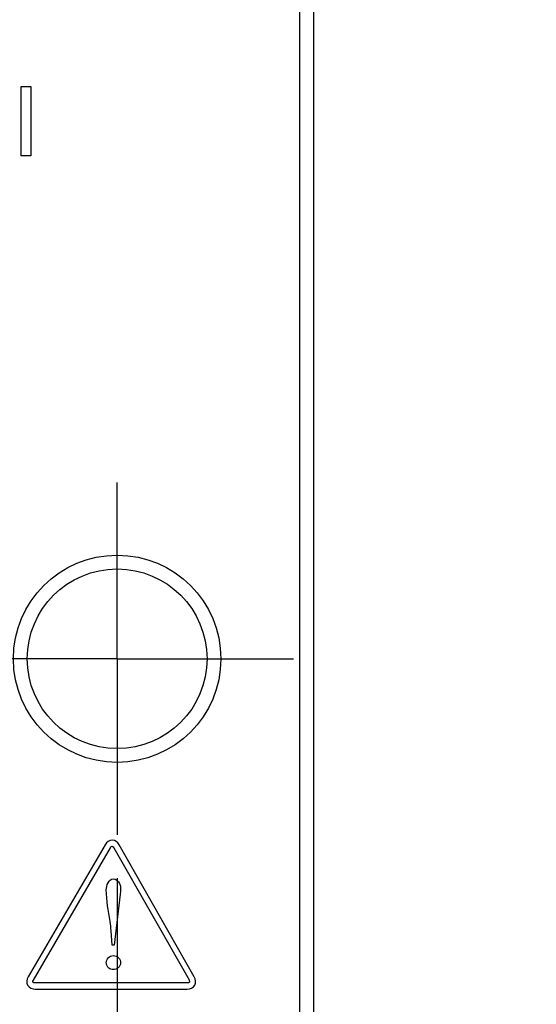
# Model space of a CAD drawing. Header units: inches. Extents: x 0 to 34, y 0 to 22.
# Tile 6 of 35: x 9.9 to 10.7, y 6.3 to 7.7. Entities that reach past the tile are written whole.
import ezdxf

# ---------------------------------------------------------------- set-up
doc = ezdxf.new("R2010")
doc.units = ezdxf.units.IN
doc.header["$LTSCALE"] = 1.87
doc.header["$MEASUREMENT"] = 0
doc.linetypes.add('CENTER', pattern=[0.6, 0.375, -0.075, 0.075, -0.075])
doc.layers.get('0').update_dxf_attribs({"linetype": 'CONTINUOUS'})
doc.layers.add('02___PRT_ALL_AXES', color=7, linetype='CONTINUOUS')
doc.layers.add('DIMENSIONS', color=7, linetype='CONTINUOUS')
doc.styles.get("Standard").update_dxf_attribs({"font": 'txt', "width": 0.8})
doc.dimstyles.new('DIMSTYLE_2', dxfattribs={"dimtxt": 0.125, "dimasz": 0.18, "dimexe": 0.18, "dimexo": 0.0625, "dimgap": 0.09, "dimtad": 0, "dimtih": 1, "dimtoh": 1, "dimdec": 3, "dimlfac": 0.5, "dimzin": 4, "dimdsep": 46, "dimtxsty": 'STANDARD', "dimblk": '_FILLED', "dimblk1": '_FILLED', "dimblk2": '_FILLED', "dimcen": 0.09, "dimadec": 0, "dimazin": 0, "dimtp": 0.01, "dimtm": 0.01, "dimtfac": 1, "dimtdec": 3, "dimtofl": 0, "dimtmove": 0, "dimatfit": 3, "dimldrblk": '_FILLED', "dimfxl": 1, "dimtolj": 1, "dimtzin": 4, "dimarcsym": 0})

# ---------------------------------------------------------------- blocks, each defined once
blk = doc.blocks.new('*D7')
at = {"layer": 'DIMENSIONS', "color": 2, "linetype": 'CONTINUOUS'}
blk.add_line((10.4175, 16.2964), (11.031, 16.2964), dxfattribs=at)
at = {"layer": 'DIMENSIONS', "color": 2, "linetype": 'CONTINUOUS', "insert": (11.0935, 16.3589), "char_height": 0.125, "width": 1.425, "attachment_point": 1, "line_spacing_factor": 0.9}
blk.add_mtext('4.942{\\Ftxt.shx;\\W1.000000;\\H0.125000; }[125.53]', dxfattribs=at)
blk = doc.blocks.new('_FILLED')
at = {"color": 0, "linetype": 'BYBLOCK'}
blk.add_solid([(0, 0), (-1, 0.1736), (-1, -0.1736)], dxfattribs=at)
blk = doc.blocks.new('*D15')
at = {"layer": 'DIMENSIONS', "color": 2, "linetype": 'CONTINUOUS'}
blk.add_line((10.236, 7.8784), (11.031, 7.8784), dxfattribs=at)
at = {"layer": 'DIMENSIONS', "color": 2, "linetype": 'CONTINUOUS', "insert": (11.0935, 7.9409), "char_height": 0.125, "width": 1.225, "attachment_point": 1, "line_spacing_factor": 0.9}
blk.add_mtext('.733{\\Ftxt.shx;\\W1.000000;\\H0.125000; }[18.62]', dxfattribs=at)
blk = doc.blocks.new('*D16')
at = {"layer": 'DIMENSIONS', "color": 2, "linetype": 'CONTINUOUS'}
blk.add_line((10.236, 8.8604), (11.031, 8.8604), dxfattribs=at)
at = {"layer": 'DIMENSIONS', "color": 2, "linetype": 'CONTINUOUS', "insert": (11.0935, 8.9229), "char_height": 0.125, "width": 1.325, "attachment_point": 1, "line_spacing_factor": 0.9}
blk.add_mtext('1.224{\\Ftxt.shx;\\W1.000000;\\H0.125000; }[31.09]', dxfattribs=at)
blk = doc.blocks.new('*D17')
at = {"layer": 'DIMENSIONS', "color": 2, "linetype": 'CONTINUOUS'}
blk.add_line((10.236, 13.7624), (11.031, 13.7624), dxfattribs=at)
at = {"layer": 'DIMENSIONS', "color": 2, "linetype": 'CONTINUOUS', "insert": (11.0935, 13.8249), "char_height": 0.125, "width": 1.325, "attachment_point": 1, "line_spacing_factor": 0.9}
blk.add_mtext('3.675{\\Ftxt.shx;\\W1.000000;\\H0.125000; }[93.35]', dxfattribs=at)
blk = doc.blocks.new('*D18')
at = {"layer": 'DIMENSIONS', "color": 2, "linetype": 'CONTINUOUS'}
blk.add_line((10.236, 14.7444), (11.031, 14.7444), dxfattribs=at)
at = {"layer": 'DIMENSIONS', "color": 2, "linetype": 'CONTINUOUS', "insert": (11.0935, 14.8069), "char_height": 0.125, "width": 1.425, "attachment_point": 1, "line_spacing_factor": 0.9}
blk.add_mtext('4.166{\\Ftxt.shx;\\W1.000000;\\H0.125000; }[105.82]', dxfattribs=at)
blk = doc.blocks.new('*D19')
at = {"layer": 'DIMENSIONS', "color": 2, "linetype": 'CONTINUOUS'}
blk.add_line((10.13, 16.0524), (11.031, 16.0524), dxfattribs=at)
at = {"layer": 'DIMENSIONS', "color": 2, "linetype": 'CONTINUOUS', "insert": (11.0935, 16.1149), "char_height": 0.125, "width": 1.425, "attachment_point": 1, "line_spacing_factor": 0.9}
blk.add_mtext('4.820{\\Ftxt.shx;\\W1.000000;\\H0.125000; }[122.43]', dxfattribs=at)
blk = doc.blocks.new('*D22')
at = {"layer": 'DIMENSIONS', "color": 2, "linetype": 'CONTINUOUS'}
blk.add_line((9.8375, 7.6919), (9.8375, 5.4249), dxfattribs=at)
at = {"layer": 'DIMENSIONS', "color": 2, "linetype": 'CONTINUOUS', "insert": (9.775, 5.3624), "char_height": 0.125, "width": 1.125, "attachment_point": 3, "rotation": 90, "line_spacing_factor": 0.9}
blk.add_mtext('.241{\\Ftxt.shx;\\W1.000000;\\H0.125000; }[6.12]', dxfattribs=at)
blk = doc.blocks.new('*D23')
at = {"layer": 'DIMENSIONS', "color": 2, "linetype": 'CONTINUOUS'}
blk.add_line((10.0595, 6.4529), (10.0595, 5.4249), dxfattribs=at)
at = {"layer": 'DIMENSIONS', "color": 2, "linetype": 'CONTINUOUS', "insert": (9.997, 5.3624), "char_height": 0.125, "width": 1.125, "attachment_point": 3, "rotation": 90, "line_spacing_factor": 0.9}
blk.add_mtext('.352{\\Ftxt.shx;\\W1.000000;\\H0.125000; }[8.94]', dxfattribs=at)

msp = doc.modelspace()

# ---------------------------------------------------------------- linework, layer by layer
at = {"color": 7, "linetype": 'CONTINUOUS'}
for p, q in [((10.3435, 16.2964), (10.3435, 6.1684)), ((10.3235, 16.2364), (10.3235, 6.2284))]:
    msp.add_line(p, q, dxfattribs=at)
at = {"color": 40, "linetype": 'CONTINUOUS'}
for p, q in [((9.9206, 7.5986), (9.9345, 7.5986)), ((9.9206, 7.4983), (9.9206, 7.5986)), ((9.9345, 7.5986), (9.9345, 7.4983)), ((9.9345, 7.4983), (9.9206, 7.4983)), ((10.0421, 6.5013), (9.9308, 6.31)), ((10.1711, 6.31), (10.0625, 6.5012)), ((9.9385, 6.3055), (10.0497, 6.497)), ((10.0548, 6.4969), (10.1635, 6.3057)), ((10.0637, 6.4295), (10.0551, 6.3561)), ((10.0525, 6.3561), (10.0509, 6.3768)), ((10.0551, 6.3561), (10.0525, 6.3561)), ((10.1608, 6.3012), (9.941, 6.3012)), ((9.941, 6.2923), (10.1608, 6.2923))]:
    msp.add_line(p, q, dxfattribs=at)
for points, knots in [([(10.0625, 6.5012), (10.0605, 6.5048), (10.0524, 6.5113), (10.0442, 6.5048), (10.0421, 6.5013)], [0, 0, 0, 0, 0.496483, 1, 1, 1, 1]), ([(10.0497, 6.497), (10.0503, 6.498), (10.0524, 6.5006), (10.0542, 6.4979), (10.0548, 6.4969)], [0, 0, 0, 0, 0.513594, 1, 1, 1, 1]), ([(10.0537, 6.4518), (10.0575, 6.4518), (10.0662, 6.4445), (10.0644, 6.4347), (10.0637, 6.4295)], [0, 0, 0, 0, 0.411828, 1, 1, 1, 1]), ([(10.0509, 6.3768), (10.0505, 6.3813), (10.0481, 6.401), (10.0438, 6.4205), (10.0438, 6.4358)], [0, 0, 0, 0, 0.231537, 1, 1, 1, 1]), ([(10.0438, 6.3304), (10.0439, 6.3332), (10.0459, 6.3386), (10.0541, 6.3419), (10.0622, 6.3385), (10.0645, 6.3331), (10.0645, 6.3304)], [0, 0, 0, 0, 0.251338, 0.497513, 0.752402, 1, 1, 1, 1]), ([(10.0645, 6.3304), (10.0645, 6.3276), (10.0619, 6.3222), (10.0541, 6.32), (10.0479, 6.3218), (10.0444, 6.3259), (10.0438, 6.3288), (10.0438, 6.3304)], [0, 0, 0, 0, 0.264928, 0.499201, 0.72288, 0.84891, 1, 1, 1, 1]), ([(9.941, 6.3012), (9.9398, 6.3012), (9.9366, 6.3015), (9.9379, 6.3046), (9.9385, 6.3055)], [0, 0, 0, 0, 0.499019, 1, 1, 1, 1]), ([(10.1608, 6.2923), (10.1649, 6.2923), (10.1744, 6.2962), (10.1732, 6.3065), (10.1711, 6.31)], [0, 0, 0, 0, 0.500185, 1, 1, 1, 1])]:
    msp.add_open_spline(points, degree=3, knots=knots, dxfattribs=at)
for points in [[(10.0438, 6.4358), (10.0438, 6.442), (10.0474, 6.4518), (10.0537, 6.4518)], [(9.9308, 6.31), (9.9288, 6.3065), (9.928, 6.3013), (9.93, 6.2978)], [(10.1641, 6.3022), (10.1636, 6.3012), (10.162, 6.3012), (10.1608, 6.3012)], [(10.1635, 6.3057), (10.164, 6.3046), (10.1648, 6.3032), (10.1641, 6.3022)], [(9.93, 6.2978), (9.9321, 6.2943), (9.9369, 6.2923), (9.941, 6.2923)]]:
    msp.add_open_spline(points, degree=3, dxfattribs=at)
at = {"layer": '02___PRT_ALL_AXES', "color": 7, "linetype": 'CENTER'}
for q in [(10.0595, 7.0254), (9.8045, 6.7704), (10.3145, 6.7704), (10.0595, 6.5154)]:
    msp.add_line((10.0595, 6.7704), q, dxfattribs=at)
at = {"layer": '02___PRT_ALL_AXES', "color": 7, "linetype": 'CONTINUOUS'}
for radius in [0.15, 0.13]:
    msp.add_circle((10.0595, 6.7704), radius, dxfattribs=at)

# ---------------------------------------------------------------- dimensions: what is measured, and where the dimension line sits
at = {"layer": 'DIMENSIONS', "color": 2, "linetype": 'CONTINUOUS'}
for feature_location, offset, dtype, origin, picture, middle in [((10.4175, 16.2964), (0.6136, 0), 0, (9.0435, 6.4124), '*D7', (11.806, 16.2964)), ((10.13, 16.0524), (0.901, 0), 0, (10.0675, 6.4124), '*D19', (11.806, 16.0524)), ((10.236, 14.7444), (0.795, 0), 0, (10.1735, 6.4124), '*D18', (11.806, 14.7444)), ((10.236, 13.7624), (0.795, 0), 0, (10.1735, 6.4124), '*D17', (11.756, 13.7624)), ((10.236, 8.8604), (0.795, 0), 0, (10.1735, 6.4124), '*D16', (11.756, 8.8604)), ((10.236, 7.8784), (0.795, 0), 0, (10.1735, 6.4124), '*D15', (11.706, 7.8784)), ((9.8375, 7.6919), (0, -2.267), 1, (9.3555, 7.7544), '*D22', (9.9496, 4.5764)), ((10.0595, 6.4529), (0, -1.028), 1, (9.3555, 6.5154), '*D23', (10.1716, 4.5764))]:
    dim = msp.add_ordinate_dim(feature_location=feature_location, offset=offset, dtype=dtype, origin=origin, dimstyle='DIMSTYLE_2', dxfattribs=at)
    dim.commit()
    dim.dimension.update_dxf_attribs({"geometry": picture, "text_midpoint": middle})

doc.saveas('drawing.dxf')
